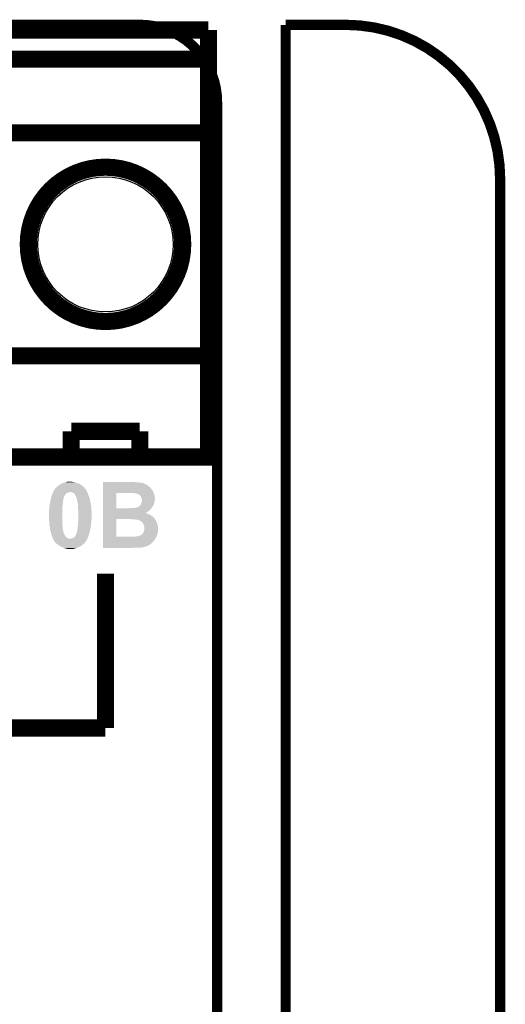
# Model space of a CAD drawing. Extents: x -1.3 to 24.2, y -3.9 to 53.4.
# Tile 48 of 48: x 17 to 24.2, y 38.8 to 53.4. Entities that reach past the tile are written whole.
import ezdxf

# ---------------------------------------------------------------- set-up
doc = ezdxf.new("R2010")
doc.units = 0
doc.layers.get('0').update_dxf_attribs({"linetype": 'CONTINUOUS'})
for name, color, linetype in [('DIGI_POT_10_CLICK_V100_GKO', 5, 'CONTINUOUS'), ('DIGI_POT_10_CLICK_V100_GTO', 14, 'CONTINUOUS'), ('DIGI_POT_10_CLICK_V100_GTS', 12, 'CONTINUOUS')]:
    doc.layers.add(name, color=color, linetype=linetype)

# ---------------------------------------------------------------- blocks, each defined once
blk = doc.blocks.new('ROUND_40')
blk.add_circle((0, 0), 1.002)

msp = doc.modelspace()

# ---------------------------------------------------------------- linework, layer by layer
at = {"layer": 'DIGI_POT_10_CLICK_V100_GKO', "const_width": 0.1524}
for points in [[(4.064, 53.34), (18.796, 53.34)], [(20.955, 24.80056), (20.955, 53.34)], [(20.955, 53.34), (21.844, 53.34)], [(19.939, 26.924), (19.939, 52.197)], [(24.13, -1.27), (24.13, 51.054)]]:
    msp.add_lwpolyline(points, dxfattribs=at)
for points in [[(19.939, 52.197, 0.4142136), (18.796, 53.34)], [(24.13, 51.054, 0.4142136), (21.844, 53.34)]]:
    msp.add_lwpolyline(points, format="xyb", dxfattribs=at)
at = {"layer": 'DIGI_POT_10_CLICK_V100_GTO', "const_width": 0.254}
for points in [[(14.224, 53.2638), (19.812, 53.2638)], [(14.224, 46.9392), (19.812, 46.9392), (19.812, 53.2638)], [(14.224, 52.832), (19.812, 52.832)], [(14.224, 51.7398), (19.812, 51.7398)], [(14.224, 48.4378), (19.812, 48.4378)], [(17.78, 47.3202), (18.796, 47.3202)], [(17.78, 46.9392), (17.78, 47.3202)], [(18.796, 46.9392), (18.796, 47.3202)], [(18.288, 42.926), (18.288, 45.212)], [(16.764, 42.926), (18.288, 42.926)]]:
    msp.add_lwpolyline(points, dxfattribs=at)
msp.add_lwpolyline([(17.145, 50.0888, 1), (19.431, 50.0888, 1)], format="xyb", close=True, dxfattribs=at)
at = {"layer": 'DIGI_POT_10_CLICK_V100_GTO'}
for points in [[(17.599024, 46.5201), (17.6022, 46.52264), (17.93494, 46.5201), (17.931386, 46.52264)], [(17.6022, 46.52264), (17.617438, 46.5328), (17.931386, 46.52264), (17.917162, 46.5328)], [(17.617438, 46.5328), (17.632678, 46.54296), (17.917162, 46.5328), (17.899382, 46.54296)], [(17.632678, 46.54296), (17.644526, 46.548038), (17.899382, 46.54296), (17.8816, 46.548038)], [(17.644526, 46.548038), (17.65046, 46.55058), (17.8816, 46.548038), (17.875672, 46.55058)], [(17.65046, 46.55058), (17.664008, 46.55566), (17.875672, 46.55058), (17.863822, 46.55566)], [(17.664008, 46.55566), (17.670782, 46.5582), (17.863822, 46.55566), (17.854932, 46.5582)], [(17.670782, 46.5582), (17.691098, 46.56328), (17.854932, 46.5582), (17.837152, 46.56328)], [(17.691098, 46.56328), (17.699566, 46.56582), (17.837152, 46.56328), (17.82826, 46.56582)], [(17.699566, 46.56582), (17.708034, 46.56836), (17.82826, 46.56582), (17.81556, 46.56836)], [(17.708034, 46.56836), (17.716502, 46.5709), (17.81556, 46.56836), (17.80032, 46.5709)], [(17.716502, 46.5709), (17.739362, 46.57344), (17.80032, 46.5709), (17.790158, 46.57344)], [(18.249922, 46.56074), (18.249924, 46.56836), (18.78838, 46.56074), (18.70456, 46.56836)], [(18.249922, 46.5582), (18.249922, 46.56074), (18.811242, 46.5582), (18.78838, 46.56074)], [(18.249922, 46.555658), (18.249922, 46.5582), (18.831562, 46.555658), (18.821402, 46.5582)], [(18.249922, 46.550578), (18.249922, 46.555658), (18.84426, 46.550578), (18.831562, 46.555658)], [(18.249922, 46.5455), (18.249922, 46.550578), (18.86204, 46.5455), (18.84426, 46.550578)], [(18.249922, 46.53788), (18.249922, 46.5455), (18.87728, 46.53788), (18.86204, 46.5455)], [(18.249922, 46.530258), (18.249922, 46.53788), (18.895062, 46.530258), (18.87728, 46.53788)], [(18.249922, 46.51756), (18.249922, 46.530258), (18.912842, 46.51756), (18.895062, 46.530258)], [(17.49298, 46.367704), (17.497214, 46.380402), (17.68348, 46.367704), (17.691102, 46.380402)], [(17.497214, 46.380402), (17.498906, 46.38548), (17.691102, 46.380402), (17.69618, 46.38548)], [(17.498906, 46.38548), (17.5006, 46.390558), (17.69618, 46.38548), (17.699564, 46.390558)], [(17.5006, 46.390558), (17.501658, 46.393102), (17.699564, 46.390558), (17.701262, 46.393102)], [(17.501658, 46.393102), (17.502716, 46.39564), (17.701262, 46.393102), (17.703802, 46.39564)], [(17.502716, 46.39564), (17.50589, 46.40326), (17.703802, 46.39564), (17.71396, 46.40326)], [(17.50589, 46.40326), (17.508008, 46.40834), (17.71396, 46.40326), (17.72666, 46.40834)], [(17.508008, 46.40834), (17.510124, 46.413422), (17.72666, 46.40834), (17.736822, 46.413422)], [(17.510124, 46.413422), (17.511182, 46.41596), (17.736822, 46.413422), (17.746982, 46.41596)], [(17.511182, 46.41596), (17.51224, 46.4185), (17.746982, 46.41596), (17.752064, 46.4185)], [(17.51224, 46.4185), (17.5133, 46.421042), (18.01876, 46.4185), (18.017308, 46.421042)], [(17.5133, 46.421042), (17.52161, 46.436278), (18.017308, 46.421042), (18.0086, 46.436278)], [(17.52161, 46.436278), (17.52854, 46.44898), (18.0086, 46.436278), (18.003522, 46.44898)], [(17.52854, 46.448982), (17.535312, 46.45914), (18.00352, 46.448982), (17.9959, 46.45914)], [(17.52854, 46.44898), (17.52854, 46.448982), (18.003522, 46.44898), (18.00352, 46.448982)], [(17.535312, 46.45914), (17.540392, 46.466758), (17.9959, 46.45914), (17.990822, 46.466758)], [(17.540392, 46.466758), (17.543768, 46.471824), (17.990822, 46.466758), (17.988286, 46.471824)], [(17.543768, 46.471824), (17.54378, 46.47184), (17.988286, 46.471824), (17.98575, 46.47184)], [(17.54378, 46.47184), (17.543782, 46.471842), (17.98575, 46.47184), (17.98575, 46.471842)], [(17.543782, 46.471842), (17.55902, 46.487082), (17.98575, 46.471842), (17.97431, 46.487082)], [(17.55902, 46.487082), (17.562826, 46.492158), (17.97431, 46.487082), (17.9705, 46.492158)], [(17.562826, 46.492158), (17.566642, 46.497242), (17.9705, 46.492158), (17.965418, 46.497242)], [(17.566642, 46.497242), (17.576802, 46.504862), (17.965418, 46.497242), (17.957798, 46.504862)], [(17.576802, 46.504862), (17.581028, 46.507398), (17.957798, 46.504862), (17.955262, 46.507398)], [(17.581028, 46.507398), (17.5895, 46.51248), (17.955262, 46.507398), (17.947132, 46.51248)], [(17.5895, 46.51248), (17.599024, 46.5201), (17.947132, 46.51248), (17.93494, 46.5201)], [(17.790162, 46.415958), (17.777462, 46.4185), (18.01985, 46.415958), (18.01876, 46.4185)], [(17.800322, 46.41088), (17.790162, 46.415958), (18.022026, 46.41088), (18.01985, 46.415958)], [(17.807946, 46.408338), (17.800322, 46.41088), (18.023116, 46.408338), (18.022026, 46.41088)], [(17.815562, 46.40326), (17.807946, 46.408338), (18.025292, 46.40326), (18.023116, 46.408338)], [(17.820638, 46.40072), (17.815562, 46.40326), (18.02638, 46.40072), (18.025292, 46.40326)], [(17.82064, 46.400718), (17.820638, 46.40072), (18.026382, 46.400718), (18.02638, 46.40072)], [(17.82572, 46.395638), (17.82064, 46.400718), (18.028074, 46.395638), (18.026382, 46.400718)], [(17.833342, 46.385478), (17.82572, 46.395638), (18.031462, 46.385478), (18.028074, 46.395638)], [(17.837914, 46.37786), (17.833342, 46.385478), (18.034, 46.37786), (18.031462, 46.385478)], [(17.84858, 46.36008), (17.837914, 46.37786), (18.041114, 46.36008), (18.034, 46.37786)], [(18.249914, 46.179762), (18.249918, 46.405778), (18.448022, 46.179762), (18.448022, 46.405778)], [(18.249918, 46.4058), (18.24992, 46.415958), (19.00276, 46.4058), (18.99666, 46.415958)], [(18.249918, 46.405778), (18.249918, 46.4058), (18.448022, 46.405778), (18.6436, 46.4058)], [(18.24992, 46.48454), (18.249922, 46.497236), (18.95094, 46.48454), (18.940782, 46.497236)], [(18.24992, 46.45406), (18.24992, 46.48454), (18.97634, 46.45406), (18.95094, 46.48454)], [(18.24992, 46.436278), (18.24992, 46.45406), (18.98904, 46.436278), (18.97634, 46.45406)], [(18.24992, 46.433736), (18.24992, 46.436278), (18.989042, 46.433736), (18.98904, 46.436278)], [(18.24992, 46.42866), (18.24992, 46.433736), (18.99158, 46.42866), (18.989042, 46.433736)], [(18.24992, 46.415958), (18.24992, 46.42866), (18.99666, 46.415958), (18.99158, 46.42866)], [(18.249922, 46.517554), (18.249922, 46.51756), (18.915386, 46.517554), (18.912842, 46.51756)], [(18.249922, 46.504858), (18.249922, 46.517554), (18.928082, 46.504858), (18.915386, 46.517554)], [(18.249922, 46.497236), (18.249922, 46.504858), (18.940782, 46.497236), (18.928082, 46.504858)], [(18.696942, 46.405798), (18.6436, 46.4058), (19.00276, 46.405798), (19.00276, 46.4058)], [(18.704558, 46.403262), (18.696942, 46.405798), (19.004282, 46.403262), (19.00276, 46.405798)], [(18.704564, 46.40326), (18.704558, 46.403262), (19.004284, 46.40326), (19.004282, 46.403262)], [(18.727422, 46.403258), (18.704564, 46.40326), (19.004284, 46.403258), (19.004284, 46.40326)], [(18.742662, 46.39818), (18.727422, 46.403258), (19.005734, 46.39818), (19.004284, 46.403258)], [(18.760442, 46.395638), (18.742662, 46.39818), (19.00646, 46.395638), (19.005734, 46.39818)], [(18.773144, 46.390558), (18.760442, 46.395638), (19.007912, 46.390558), (19.00646, 46.395638)], [(18.7833, 46.38294), (18.773144, 46.390558), (19.010088, 46.38294), (19.007912, 46.390558)], [(18.798542, 46.372778), (18.7833, 46.38294), (19.01299, 46.372778), (19.010088, 46.38294)], [(17.45996, 46.228002), (17.463476, 46.243244), (17.653, 46.228002), (17.653, 46.243244)], [(17.463476, 46.243244), (17.46758, 46.26102), (17.653, 46.243244), (17.658078, 46.26102)], [(17.46758, 46.261022), (17.469924, 46.276262), (17.65808, 46.261022), (17.65808, 46.276262)], [(17.46758, 46.26102), (17.46758, 46.261022), (17.658078, 46.26102), (17.65808, 46.261022)], [(17.469924, 46.276262), (17.471488, 46.286422), (17.65808, 46.276262), (17.66062, 46.286422)], [(17.471488, 46.286422), (17.47266, 46.29404), (17.66062, 46.286422), (17.66062, 46.29404)], [(17.47266, 46.29404), (17.473246, 46.296582), (17.66062, 46.29404), (17.660622, 46.296582)], [(17.473246, 46.296582), (17.475004, 46.304204), (17.660622, 46.296582), (17.66316, 46.304204)], [(17.475004, 46.304204), (17.477934, 46.316898), (17.66316, 46.304204), (17.663182, 46.316898)], [(17.477934, 46.316898), (17.47794, 46.316922), (17.663182, 46.316898), (17.665698, 46.316922)], [(17.47794, 46.316922), (17.478522, 46.319442), (17.665698, 46.316922), (17.6657, 46.319442)], [(17.478522, 46.319442), (17.48028, 46.327058), (17.6657, 46.319442), (17.667604, 46.327058)], [(17.48028, 46.327058), (17.484188, 46.339762), (17.667604, 46.327058), (17.67078, 46.339762)], [(17.484188, 46.339762), (17.488876, 46.355), (17.67078, 46.339762), (17.6784, 46.355)], [(17.488876, 46.355), (17.49044, 46.36008), (17.6784, 46.355), (17.68043, 46.36008)], [(17.49044, 46.36008), (17.49298, 46.367704), (17.68043, 46.36008), (17.68348, 46.367704)], [(17.85239, 46.352462), (17.84858, 46.36008), (18.04416, 46.352462), (18.041114, 46.36008)], [(17.8562, 46.344838), (17.85239, 46.352462), (18.046702, 46.344838), (18.04416, 46.352462)], [(17.858742, 46.332138), (17.8562, 46.344838), (18.050936, 46.332138), (18.046702, 46.344838)], [(17.862806, 46.32198), (17.858742, 46.332138), (18.05432, 46.32198), (18.050936, 46.332138)], [(17.86382, 46.31944), (17.862806, 46.32198), (18.054712, 46.31944), (18.05432, 46.32198)], [(17.86636, 46.314356), (17.86382, 46.31944), (18.055494, 46.314356), (18.054712, 46.31944)], [(17.86636, 46.309278), (17.86636, 46.314356), (18.056276, 46.309278), (18.055494, 46.314356)], [(17.8689, 46.29658), (17.86636, 46.309278), (18.058228, 46.29658), (18.056276, 46.309278)], [(17.87017, 46.28896), (17.8689, 46.29658), (18.0594, 46.28896), (18.058228, 46.29658)], [(17.87144, 46.281338), (17.87017, 46.28896), (18.061034, 46.281338), (18.0594, 46.28896)], [(17.87652, 46.263558), (17.87144, 46.281338), (18.064844, 46.263558), (18.061034, 46.281338)], [(17.877972, 46.2534), (17.87652, 46.263558), (18.06702, 46.2534), (18.064844, 46.263558)], [(17.87906, 46.24578), (17.877972, 46.2534), (18.06845, 46.24578), (18.06702, 46.2534)], [(17.881262, 46.21276), (17.87906, 46.24578), (18.07464, 46.21276), (18.06845, 46.24578)], [(18.80108, 46.370234), (18.798542, 46.372778), (19.013716, 46.370234), (19.01299, 46.372778)], [(18.801086, 46.367698), (18.80108, 46.370234), (19.01444, 46.367698), (19.013716, 46.370234)], [(18.801086, 46.367692), (18.801086, 46.367698), (19.014442, 46.367692), (19.01444, 46.367698)], [(18.81124, 46.357534), (18.801086, 46.367692), (19.01557, 46.357534), (19.014442, 46.367692)], [(18.806158, 46.228), (18.813778, 46.238154), (18.998634, 46.228), (19.003148, 46.238154)], [(18.8214, 46.332138), (18.81124, 46.357534), (19.018392, 46.332138), (19.01557, 46.357534)], [(18.813778, 46.238154), (18.814286, 46.240698), (19.003148, 46.238154), (19.00428, 46.240698)], [(18.814286, 46.240698), (18.816318, 46.250858), (19.00428, 46.240698), (19.006818, 46.250858)], [(18.816318, 46.250858), (18.823938, 46.263556), (19.006818, 46.250858), (19.009994, 46.263556)], [(18.82394, 46.32198), (18.8214, 46.332138), (19.01952, 46.32198), (19.018392, 46.332138)], [(18.823938, 46.263556), (18.82648, 46.278798), (19.009994, 46.263556), (19.013804, 46.278798)], [(18.823942, 46.321978), (18.82394, 46.32198), (19.01952, 46.321978), (19.01952, 46.32198)], [(18.82648, 46.309278), (18.823942, 46.321978), (19.01952, 46.309278), (19.01952, 46.321978)], [(18.82648, 46.29658), (18.82648, 46.309278), (19.01698, 46.29658), (19.01952, 46.309278)], [(18.82648, 46.28134), (18.82648, 46.29658), (19.01444, 46.28134), (19.01698, 46.29658)], [(18.82648, 46.278798), (18.82648, 46.28134), (19.013804, 46.278798), (19.01444, 46.28134)], [(17.4498, 46.101), (17.45234, 46.121322), (17.64792, 46.101), (17.64792, 46.121322)], [(17.4498, 46.0756), (17.4498, 46.101), (17.64792, 46.0756), (17.64792, 46.101)], [(17.45234, 46.14164), (17.453956, 46.15942), (17.64792, 46.14164), (17.64792, 46.15942)], [(17.45234, 46.121322), (17.45234, 46.14164), (17.64792, 46.121322), (17.64792, 46.14164)], [(17.453956, 46.15942), (17.456264, 46.184818), (17.64792, 46.15942), (17.65046, 46.184818)], [(17.456264, 46.184818), (17.45742, 46.19752), (17.65046, 46.184818), (17.65046, 46.19752)], [(17.45742, 46.19752), (17.458054, 46.20514), (17.65046, 46.19752), (17.65046, 46.20514)], [(17.458054, 46.20514), (17.45996, 46.228), (17.65046, 46.20514), (17.652998, 46.228)], [(17.45996, 46.228), (17.45996, 46.228002), (17.652998, 46.228), (17.653, 46.228002)], [(17.8816, 46.207682), (17.881262, 46.21276), (18.075276, 46.207682), (18.07464, 46.21276)], [(17.8816, 46.17212), (17.8816, 46.207682), (18.07972, 46.17212), (18.075276, 46.207682)], [(17.8816, 46.16704), (17.8816, 46.17212), (18.079988, 46.16704), (18.07972, 46.17212)], [(17.88414, 46.149258), (17.8816, 46.16704), (18.080924, 46.149258), (18.079988, 46.16704)], [(17.88414, 46.123862), (17.88414, 46.149258), (18.08226, 46.123862), (18.080924, 46.149258)], [(17.88414, 46.02734), (17.88414, 46.123862), (18.08226, 46.02734), (18.08226, 46.123862)], [(18.24991, 46.07814), (18.249912, 46.09846), (18.953478, 46.07814), (18.91284, 46.09846)], [(18.249912, 46.151802), (18.249914, 46.164498), (18.940782, 46.151802), (18.956018, 46.164498)], [(18.249912, 46.13656), (18.249912, 46.151802), (18.925538, 46.13656), (18.940782, 46.151802)], [(18.249912, 46.123862), (18.249912, 46.13656), (18.90522, 46.123862), (18.925538, 46.13656)], [(18.249912, 46.111138), (18.249912, 46.123862), (18.882402, 46.111138), (18.90522, 46.123862)], [(18.249912, 46.10862), (18.249912, 46.111138), (18.887444, 46.10862), (18.882402, 46.111138)], [(18.249912, 46.108618), (18.249912, 46.10862), (18.889984, 46.108618), (18.887444, 46.10862)], [(18.249912, 46.10608), (18.249912, 46.108618), (18.89506, 46.10608), (18.889984, 46.108618)], [(18.249912, 46.09846), (18.249912, 46.10608), (18.91284, 46.09846), (18.89506, 46.10608)], [(18.249914, 46.17974), (18.249914, 46.179762), (18.635982, 46.17974), (18.448022, 46.179762)], [(18.249914, 46.1772), (18.249914, 46.17974), (18.96618, 46.1772), (18.968084, 46.17974)], [(18.249914, 46.164498), (18.249914, 46.1772), (18.956018, 46.164498), (18.96618, 46.1772)], [(18.635982, 46.17974), (18.66138, 46.18228), (18.968084, 46.17974), (18.96999, 46.18228)], [(18.704556, 46.18228), (18.712178, 46.184818), (18.96999, 46.18228), (18.971894, 46.184818)], [(18.712178, 46.184818), (18.727416, 46.18482), (18.971894, 46.184818), (18.971896, 46.18482)], [(18.727416, 46.18482), (18.73504, 46.187358), (18.971896, 46.18482), (18.9738, 46.187358)], [(18.73504, 46.187358), (18.747738, 46.1899), (18.9738, 46.187358), (18.976338, 46.1899)], [(18.747738, 46.1899), (18.754094, 46.192442), (18.976338, 46.1899), (18.978878, 46.192442)], [(18.754094, 46.192442), (18.76679, 46.19752), (18.978878, 46.192442), (18.981422, 46.19752)], [(18.76679, 46.19752), (18.773142, 46.20006), (18.981422, 46.19752), (18.983008, 46.20006)], [(18.773142, 46.20006), (18.785838, 46.207678), (18.983008, 46.20006), (18.987768, 46.207678)], [(18.785838, 46.207678), (18.798536, 46.217838), (18.987768, 46.207678), (18.994116, 46.217838)], [(18.798536, 46.21784), (18.801078, 46.222914), (18.994118, 46.21784), (18.996372, 46.222914)], [(18.798536, 46.217838), (18.798536, 46.21784), (18.994116, 46.217838), (18.994118, 46.21784)], [(18.801078, 46.222914), (18.806158, 46.228), (18.996372, 46.222914), (18.998634, 46.228)], [(17.45234, 46.0248), (17.4498, 46.0756), (17.64792, 46.0248), (17.64792, 46.0756)], [(17.453894, 45.996862), (17.45234, 46.0248), (17.64792, 45.996862), (17.64792, 46.0248)], [(17.45488, 45.97908), (17.453894, 45.996862), (17.65046, 45.97908), (17.64792, 45.996862)], [(17.456998, 45.940978), (17.45488, 45.97908), (17.65046, 45.940978), (17.65046, 45.97908)], [(17.45742, 45.93336), (17.456998, 45.940978), (17.650938, 45.93336), (17.65046, 45.940978)], [(17.87906, 45.92066), (17.8816, 45.94098), (18.0721, 45.92066), (18.073792, 45.94098)], [(17.8816, 45.961302), (17.88414, 45.9867), (18.075562, 45.961302), (18.077872, 45.9867)], [(17.8816, 45.95114), (17.8816, 45.961302), (18.07464, 45.95114), (18.075562, 45.961302)], [(17.8816, 45.94098), (17.8816, 45.95114), (18.073792, 45.94098), (18.07464, 45.95114)], [(17.88414, 46.00702), (17.88414, 46.02734), (18.07972, 46.00702), (18.08226, 46.02734)], [(17.88414, 45.9867), (17.88414, 46.00702), (18.077872, 45.9867), (18.07972, 46.00702)], [(18.249904, 45.758122), (18.24991, 46.019718), (18.448022, 45.758122), (18.448042, 46.019718)], [(18.24991, 46.0629), (18.24991, 46.07814), (18.978882, 46.0629), (18.953478, 46.07814)], [(18.24991, 46.04512), (18.24991, 46.0629), (18.9992, 46.04512), (18.978882, 46.0629)], [(18.24991, 46.022256), (18.24991, 46.04512), (19.01952, 46.022256), (18.9992, 46.04512)], [(18.24991, 46.01972), (18.24991, 46.022256), (19.019522, 46.01972), (19.01952, 46.022256)], [(18.24991, 46.019718), (18.24991, 46.01972), (18.448042, 46.019718), (18.65122, 46.01972)], [(18.651254, 46.019716), (18.65122, 46.01972), (19.019522, 46.019716), (19.019522, 46.01972)], [(18.671542, 46.01718), (18.651254, 46.019716), (19.020792, 46.01718), (19.019522, 46.019716)], [(18.732502, 46.0121), (18.707102, 46.01718), (19.023332, 46.0121), (19.020792, 46.01718)], [(18.752814, 46.009562), (18.742662, 46.0121), (19.0246, 46.009562), (19.023332, 46.0121)], [(18.752822, 46.00956), (18.752814, 46.009562), (19.024602, 46.00956), (19.0246, 46.009562)], [(18.770598, 46.00702), (18.760442, 46.00956), (19.026634, 46.00702), (19.024602, 46.00956)], [(18.793464, 45.9994), (18.770598, 46.00702), (19.03273, 45.9994), (19.026634, 46.00702)], [(18.7977, 45.996858), (18.793464, 45.9994), (19.034762, 45.996858), (19.03273, 45.9994)], [(18.80616, 45.99178), (18.7977, 45.996858), (19.037302, 45.99178), (19.034762, 45.996858)], [(18.819708, 45.981618), (18.80616, 45.99178), (19.04238, 45.981618), (19.037302, 45.99178)], [(18.82648, 45.976538), (18.819708, 45.981618), (19.044074, 45.976538), (19.04238, 45.981618)], [(18.836642, 45.966374), (18.82648, 45.976538), (19.047462, 45.966374), (19.044074, 45.976538)], [(18.839182, 45.9613), (18.836642, 45.966374), (19.049154, 45.9613), (19.047462, 45.966374)], [(18.841722, 45.95876), (18.839182, 45.9613), (19.05, 45.95876), (19.049154, 45.9613)], [(18.841722, 45.958758), (18.841722, 45.95876), (19.050002, 45.958758), (19.05, 45.95876)], [(18.84934, 45.946062), (18.841722, 45.958758), (19.05508, 45.946062), (19.050002, 45.958758)], [(18.85442, 45.933358), (18.84934, 45.946062), (19.06016, 45.933358), (19.05508, 45.946062)], [(17.464024, 45.90034), (17.45742, 45.93336), (17.653, 45.90034), (17.650938, 45.93336)], [(17.46504, 45.895258), (17.464024, 45.90034), (17.653726, 45.895258), (17.653, 45.90034)], [(17.469396, 45.86478), (17.46504, 45.895258), (17.65808, 45.86478), (17.653726, 45.895258)], [(17.47012, 45.8597), (17.469396, 45.86478), (17.658928, 45.8597), (17.65808, 45.86478)], [(17.475982, 45.834304), (17.47012, 45.8597), (17.663158, 45.834304), (17.658928, 45.8597)], [(17.476566, 45.831768), (17.475982, 45.834304), (17.665694, 45.831768), (17.663158, 45.834304)], [(17.47774, 45.826684), (17.476566, 45.831768), (17.6657, 45.826684), (17.665694, 45.831768)], [(17.47774, 45.82668), (17.47774, 45.826684), (17.665702, 45.82668), (17.6657, 45.826684)], [(17.484668, 45.801278), (17.47774, 45.82668), (17.67586, 45.801278), (17.665702, 45.82668)], [(17.48536, 45.79874), (17.484668, 45.801278), (17.677384, 45.79874), (17.67586, 45.801278)], [(17.488408, 45.788584), (17.48536, 45.79874), (17.68348, 45.788584), (17.677384, 45.79874)], [(17.840958, 45.768258), (17.85366, 45.79366), (18.035366, 45.768258), (18.043182, 45.79366)], [(17.85366, 45.79366), (17.85874, 45.8089), (18.043182, 45.79366), (18.04787, 45.8089)], [(17.85874, 45.8089), (17.863502, 45.821602), (18.04787, 45.8089), (18.05178, 45.821602)], [(17.863502, 45.821602), (17.866358, 45.829216), (18.05178, 45.821602), (18.053536, 45.829216)], [(17.866358, 45.829216), (17.86636, 45.836836), (18.053536, 45.829216), (18.055294, 45.836836)], [(17.86636, 45.836836), (17.868898, 45.841916), (18.055294, 45.836836), (18.056466, 45.841916)], [(17.868898, 45.841916), (17.8689, 45.852076), (18.056466, 45.841916), (18.058812, 45.852076)], [(17.8689, 45.852076), (17.871438, 45.8597), (18.058812, 45.852076), (18.060572, 45.8597)], [(17.871438, 45.8597), (17.87652, 45.885098), (18.060572, 45.8597), (18.066432, 45.885098)], [(17.87652, 45.902878), (17.87906, 45.92066), (18.069364, 45.902878), (18.0721, 45.92066)], [(17.87652, 45.88764), (17.87652, 45.902878), (18.06702, 45.88764), (18.069364, 45.902878)], [(17.87652, 45.885098), (17.87652, 45.88764), (18.066432, 45.885098), (18.06702, 45.88764)], [(18.82394, 45.79112), (18.836632, 45.801272), (19.055078, 45.79112), (19.057334, 45.801272)], [(18.836632, 45.801272), (18.83664, 45.803814), (19.057334, 45.801272), (19.057898, 45.803814)], [(18.83664, 45.803814), (18.839178, 45.806358), (19.057898, 45.803814), (19.058464, 45.806358)], [(18.839178, 45.806358), (18.844258, 45.813978), (19.058464, 45.806358), (19.060158, 45.813978)], [(18.844258, 45.813978), (18.84426, 45.813982), (19.060158, 45.813978), (19.06016, 45.813982)], [(18.84426, 45.813982), (18.85442, 45.8343), (19.06016, 45.813982), (19.0627, 45.8343)], [(18.856962, 45.923198), (18.85442, 45.933358), (19.062008, 45.923198), (19.06016, 45.933358)], [(18.85442, 45.8343), (18.859498, 45.849538), (19.0627, 45.8343), (19.064876, 45.849538)], [(18.86204, 45.910496), (18.856962, 45.923198), (19.064318, 45.910496), (19.062008, 45.923198)], [(18.859498, 45.849538), (18.85986, 45.85208), (19.064876, 45.849538), (19.06524, 45.85208)], [(18.85986, 45.85208), (18.861674, 45.864778), (19.06524, 45.85208), (19.06778, 45.864778)], [(18.861674, 45.864778), (18.863128, 45.874942), (19.06778, 45.864778), (19.06778, 45.874942)], [(18.862042, 45.905422), (18.86204, 45.910496), (19.06524, 45.905422), (19.064318, 45.910496)], [(18.862042, 45.900338), (18.862042, 45.905422), (19.065664, 45.900338), (19.06524, 45.905422)], [(18.86458, 45.892716), (18.862042, 45.900338), (19.0663, 45.892716), (19.065664, 45.900338)], [(18.863128, 45.874942), (18.86458, 45.8851), (19.06778, 45.874942), (19.066934, 45.8851)], [(18.86458, 45.8851), (18.86458, 45.892716), (19.066934, 45.8851), (19.0663, 45.892716)], [(17.49298, 45.773342), (17.488408, 45.788584), (17.68856, 45.773342), (17.68348, 45.788584)], [(17.49298, 45.773338), (17.49298, 45.773342), (17.688564, 45.773338), (17.68856, 45.773342)], [(17.497742, 45.76064), (17.49298, 45.773338), (17.69872, 45.76064), (17.688564, 45.773338)], [(17.50155, 45.750488), (17.497742, 45.76064), (17.706336, 45.750488), (17.69872, 45.76064)], [(17.501554, 45.75048), (17.50155, 45.750488), (17.708874, 45.75048), (17.706336, 45.750488)], [(17.50441, 45.742864), (17.501554, 45.75048), (17.716498, 45.742864), (17.708874, 45.75048)], [(17.506316, 45.73778), (17.50441, 45.742864), (17.731738, 45.73778), (17.716498, 45.742864)], [(17.50822, 45.7327), (17.506316, 45.73778), (17.741898, 45.7327), (17.731738, 45.73778)], [(17.50949, 45.73016), (17.50822, 45.7327), (17.752058, 45.73016), (17.741898, 45.7327)], [(17.51076, 45.72762), (17.50949, 45.73016), (18.01876, 45.72762), (18.019914, 45.73016)], [(17.51584, 45.71746), (17.51076, 45.72762), (18.013216, 45.71746), (18.01876, 45.72762)], [(17.52346, 45.704758), (17.51584, 45.71746), (18.006288, 45.704758), (18.013216, 45.71746)], [(17.52685, 45.699678), (17.52346, 45.704758), (18.003518, 45.699678), (18.006288, 45.704758)], [(17.528538, 45.697144), (17.52685, 45.699678), (18.001744, 45.697144), (18.003518, 45.699678)], [(17.53108, 45.689522), (17.528538, 45.697144), (17.996408, 45.689522), (18.001744, 45.697144)], [(17.533614, 45.684456), (17.53108, 45.689522), (17.992862, 45.684456), (17.996408, 45.689522)], [(17.536154, 45.68444), (17.533614, 45.684456), (17.99285, 45.68444), (17.992862, 45.684456)], [(17.545048, 45.674278), (17.536154, 45.68444), (17.985738, 45.674278), (17.99285, 45.68444)], [(17.54727, 45.67174), (17.545048, 45.674278), (17.9832, 45.67174), (17.985738, 45.674278)], [(17.553938, 45.66412), (17.54727, 45.67174), (17.978118, 45.66412), (17.9832, 45.67174)], [(17.553942, 45.664118), (17.553938, 45.66412), (17.978118, 45.664118), (17.978118, 45.66412)], [(17.568756, 45.65142), (17.553942, 45.664118), (17.965418, 45.65142), (17.978118, 45.664118)], [(17.577646, 45.6438), (17.568756, 45.65142), (17.95526, 45.6438), (17.965418, 45.65142)], [(17.777456, 45.73016), (17.785082, 45.7327), (18.019914, 45.73016), (18.021068, 45.7327)], [(17.785082, 45.7327), (17.805398, 45.737778), (18.021068, 45.7327), (18.023376, 45.737778)], [(17.805398, 45.737778), (17.815556, 45.74286), (18.023376, 45.737778), (18.025686, 45.74286)], [(17.815556, 45.74286), (17.825712, 45.750476), (18.025686, 45.74286), (18.029148, 45.750476)], [(17.825712, 45.750476), (17.82572, 45.753014), (18.029148, 45.750476), (18.030302, 45.753014)], [(17.82572, 45.753014), (17.828258, 45.755558), (18.030302, 45.753014), (18.031458, 45.755558)], [(17.828258, 45.755558), (17.82826, 45.75556), (18.031458, 45.755558), (18.03146, 45.75556)], [(17.82826, 45.75556), (17.835878, 45.760638), (18.03146, 45.75556), (18.033022, 45.760638)], [(17.835878, 45.760638), (17.840958, 45.768258), (18.033022, 45.760638), (18.035366, 45.768258)], [(18.2499, 45.66158), (18.249902, 45.692062), (18.971258, 45.66158), (19.001738, 45.692062)], [(18.2499, 45.646338), (18.2499, 45.66158), (18.95094, 45.646338), (18.971258, 45.66158)], [(18.2499, 45.6438), (18.2499, 45.646338), (18.9484, 45.6438), (18.95094, 45.646338)], [(18.249902, 45.745396), (18.249904, 45.7581), (19.03476, 45.745396), (19.040404, 45.7581)], [(18.249902, 45.742854), (18.249902, 45.745396), (19.034756, 45.742854), (19.03476, 45.745396)], [(18.249902, 45.73524), (18.249902, 45.742854), (19.02968, 45.73524), (19.034756, 45.742854)], [(18.249902, 45.72508), (18.249902, 45.73524), (19.02206, 45.72508), (19.02968, 45.73524)], [(18.249902, 45.709842), (18.249902, 45.72508), (19.011902, 45.709842), (19.02206, 45.72508)], [(18.249902, 45.692062), (18.249902, 45.709842), (19.001738, 45.692062), (19.011902, 45.709842)], [(18.249904, 45.7581), (18.249904, 45.758122), (18.709638, 45.7581), (18.448022, 45.758122)], [(18.709638, 45.7581), (18.75028, 45.76318), (19.040404, 45.7581), (19.042662, 45.76318)], [(18.765516, 45.76318), (18.7706, 45.76572), (19.042662, 45.76318), (19.04379, 45.76572)], [(18.7706, 45.76572), (18.778222, 45.76826), (19.04379, 45.76572), (19.04492, 45.76826)], [(18.778222, 45.76826), (18.788378, 45.7708), (19.04492, 45.76826), (19.046048, 45.7708)], [(18.788378, 45.7708), (18.801082, 45.77588), (19.046048, 45.7708), (19.048306, 45.77588)], [(18.801082, 45.77588), (18.813778, 45.783498), (19.048306, 45.77588), (19.05169, 45.783498)], [(18.813778, 45.783498), (18.823936, 45.791118), (19.05169, 45.783498), (19.055078, 45.791118)], [(18.823936, 45.791118), (18.82394, 45.79112), (19.055078, 45.791118), (19.055078, 45.79112)], [(17.589498, 45.63364), (17.577646, 45.6438), (17.94256, 45.63364), (17.95526, 45.6438)], [(17.589502, 45.633638), (17.589498, 45.63364), (17.942558, 45.633638), (17.94256, 45.63364)], [(17.601688, 45.626022), (17.589502, 45.633638), (17.92986, 45.626022), (17.942558, 45.633638)], [(17.60982, 45.62094), (17.601688, 45.626022), (17.922238, 45.62094), (17.92986, 45.626022)], [(17.618708, 45.615862), (17.60982, 45.62094), (17.914622, 45.615862), (17.922238, 45.62094)], [(17.627602, 45.61078), (17.618708, 45.615862), (17.905728, 45.61078), (17.914622, 45.615862)], [(17.637762, 45.6057), (17.627602, 45.61078), (17.89684, 45.6057), (17.905728, 45.61078)], [(17.64792, 45.60062), (17.637762, 45.6057), (17.884986, 45.60062), (17.89684, 45.6057)], [(17.656814, 45.59808), (17.64792, 45.60062), (17.87906, 45.59808), (17.884986, 45.60062)], [(17.6657, 45.595542), (17.656814, 45.59808), (17.87229, 45.595542), (17.87906, 45.59808)], [(17.677554, 45.59046), (17.6657, 45.595542), (17.858738, 45.59046), (17.87229, 45.595542)], [(17.683478, 45.58792), (17.677554, 45.59046), (17.84858, 45.58792), (17.858738, 45.59046)], [(17.692368, 45.58538), (17.683478, 45.58792), (17.838422, 45.58538), (17.84858, 45.58792)], [(17.701258, 45.58284), (17.692368, 45.58538), (17.8308, 45.58284), (17.838422, 45.58538)], [(17.7165, 45.5803), (17.701258, 45.58284), (17.823178, 45.5803), (17.8308, 45.58284)], [(17.7292, 45.57776), (17.7165, 45.5803), (17.815558, 45.57776), (17.823178, 45.5803)], [(17.741898, 45.57522), (17.7292, 45.57776), (17.790162, 45.57522), (17.815558, 45.57776)], [(18.2499, 45.63872), (18.2499, 45.6438), (18.940778, 45.63872), (18.9484, 45.6438)], [(18.2499, 45.615858), (18.2499, 45.63872), (18.895058, 45.615858), (18.940778, 45.63872)], [(18.2499, 45.61078), (18.2499, 45.615858), (18.872202, 45.61078), (18.895058, 45.615858)], [(18.2499, 45.60316), (18.2499, 45.61078), (18.8468, 45.60316), (18.872202, 45.61078)], [(18.2499, 45.59808), (18.2499, 45.60316), (18.818858, 45.59808), (18.8468, 45.60316)], [(18.2499, 45.59554), (18.2499, 45.59808), (18.783298, 45.59554), (18.793458, 45.59808)], [(18.2499, 45.593024), (18.2499, 45.59554), (18.674294, 45.593024), (18.69694, 45.59554)], [(18.674078, 45.593), (18.2499, 45.593024), (18.674078, 45.593), (18.674294, 45.593024)]]:
    msp.add_solid(points, dxfattribs=at)

# ---------------------------------------------------------------- block references
at = {"layer": 'DIGI_POT_10_CLICK_V100_GTS'}
msp.add_blockref('ROUND_40', (18.288, 50.0888), dxfattribs=at)

doc.saveas('drawing.dxf')
